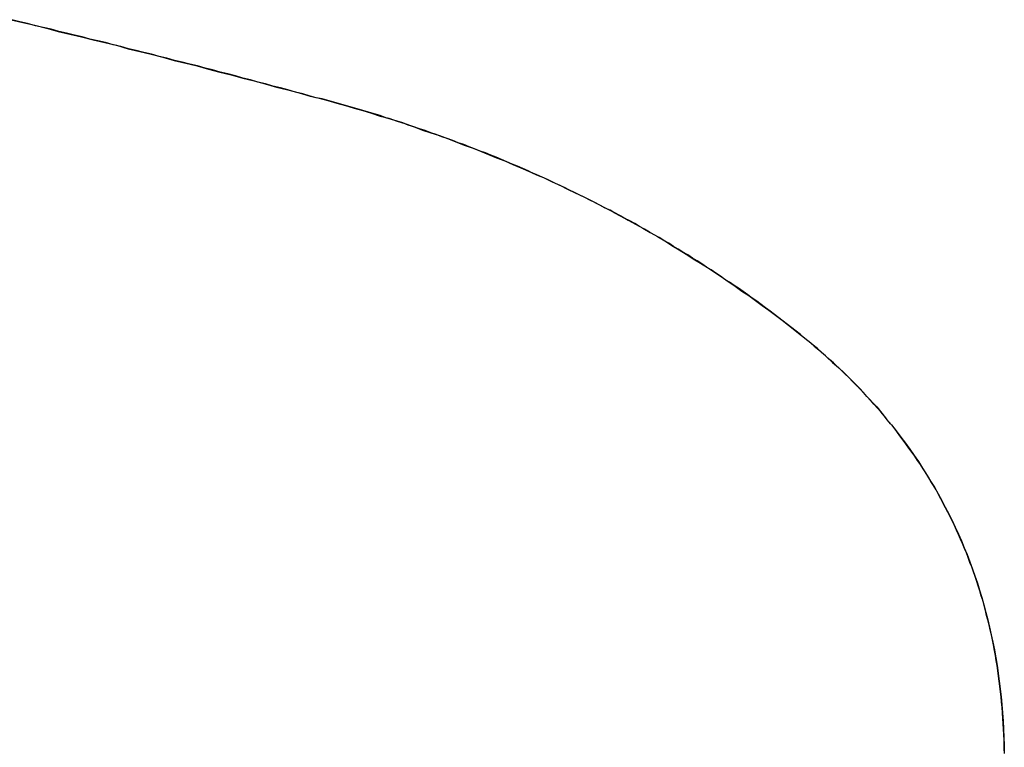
# Model space of a CAD drawing. Extents: x -4.2 to 4.1, y -6.8 to 5.8.
# Tile 167 of 214: x 0.1514 to 0.1691, y -4.0906 to -4.0776. Entities that reach past the tile are written whole.
import ezdxf

# ---------------------------------------------------------------- set-up
doc = ezdxf.new("R2010")
doc.units = 0
doc.layers.get('0').update_dxf_attribs({"linetype": 'CONTINUOUS'})

# ---------------------------------------------------------------- blocks, each defined once
blk = doc.blocks.new('*U1')
blk.add_line((0.15665, -4.078938, 4.435), (0.15665, -4.078938, 4.4349))
blk.add_line((0.15665, -4.078938, 4.435), (0.15665, -4.078938, 4.4349))
for points in [[(0.15665, -4.07894, 4.435), (0.156516, -4.0789, 4.435), (0.156382, -4.07887, 4.435), (0.156248, -4.07883, 4.435), (0.156114, -4.07879, 4.435), (0.155979, -4.07876, 4.435), (0.155844, -4.07872, 4.435), (0.155709, -4.07869, 4.435), (0.155574, -4.07865, 4.435), (0.155439, -4.07862, 4.435), (0.155304, -4.07858, 4.435), (0.155168, -4.07854, 4.435), (0.155032, -4.07851, 4.435), (0.154896, -4.07847, 4.435), (0.15476, -4.07844, 4.435), (0.154624, -4.0784, 4.435), (0.154487, -4.07837, 4.435), (0.15435, -4.07833, 4.435), (0.154213, -4.0783, 4.435), (0.154076, -4.07826, 4.435), (0.153939, -4.07823, 4.435), (0.153801, -4.07819, 4.435), (0.153664, -4.07816, 4.435), (0.153526, -4.07812, 4.435), (0.153388, -4.07809, 4.435), (0.153249, -4.07805, 4.435), (0.153111, -4.07802, 4.435), (0.152972, -4.07798, 4.435), (0.152833, -4.07795, 4.435), (0.152694, -4.07792, 4.435), (0.152555, -4.07788, 4.435), (0.152416, -4.07785, 4.435), (0.152276, -4.07781, 4.435), (0.152136, -4.07778, 4.435), (0.151996, -4.07774, 4.435), (0.151856, -4.07771, 4.435), (0.151716, -4.07768, 4.435), (0.151575, -4.07764, 4.435), (0.151435, -4.07761, 4.435), (0.151294, -4.07757, 4.435)], [(0.15665, -4.07894, 4.435), (0.156516, -4.0789, 4.435), (0.156382, -4.07887, 4.435), (0.156248, -4.07883, 4.435), (0.156114, -4.07879, 4.435), (0.155979, -4.07876, 4.435), (0.155844, -4.07872, 4.435), (0.155709, -4.07869, 4.435), (0.155574, -4.07865, 4.435), (0.155439, -4.07862, 4.435), (0.155304, -4.07858, 4.435), (0.155168, -4.07854, 4.435), (0.155032, -4.07851, 4.435), (0.154896, -4.07847, 4.435), (0.15476, -4.07844, 4.435), (0.154624, -4.0784, 4.435), (0.154487, -4.07837, 4.435), (0.15435, -4.07833, 4.435), (0.154213, -4.0783, 4.435), (0.154076, -4.07826, 4.435), (0.153939, -4.07823, 4.435), (0.153801, -4.07819, 4.435), (0.153664, -4.07816, 4.435), (0.153526, -4.07812, 4.435), (0.153388, -4.07809, 4.435), (0.153249, -4.07805, 4.435), (0.153111, -4.07802, 4.435), (0.152972, -4.07798, 4.435), (0.152833, -4.07795, 4.435), (0.152694, -4.07792, 4.435), (0.152555, -4.07788, 4.435), (0.152416, -4.07785, 4.435), (0.152276, -4.07781, 4.435), (0.152136, -4.07778, 4.435), (0.151996, -4.07774, 4.435), (0.151856, -4.07771, 4.435), (0.151716, -4.07768, 4.435), (0.151575, -4.07764, 4.435), (0.151435, -4.07761, 4.435), (0.151294, -4.07757, 4.435)], [(0.151279, -4.07757, 4.4349), (0.151491, -4.07762, 4.4349), (0.151703, -4.07767, 4.4349), (0.151914, -4.07772, 4.4349), (0.152124, -4.07778, 4.4349), (0.152334, -4.07783, 4.4349), (0.152544, -4.07788, 4.4349), (0.152754, -4.07793, 4.4349), (0.152962, -4.07798, 4.4349), (0.153171, -4.07803, 4.4349), (0.153379, -4.07809, 4.4349), (0.153587, -4.07814, 4.4349), (0.153794, -4.07819, 4.4349), (0.154001, -4.07824, 4.4349), (0.154207, -4.0783, 4.4349), (0.154413, -4.07835, 4.4349), (0.154618, -4.0784, 4.4349), (0.154823, -4.07846, 4.4349), (0.155028, -4.07851, 4.4349), (0.155232, -4.07856, 4.4349), (0.155436, -4.07862, 4.4349), (0.155639, -4.07867, 4.4349), (0.155842, -4.07872, 4.4349), (0.156045, -4.07878, 4.4349), (0.156247, -4.07883, 4.4349), (0.156448, -4.07888, 4.4349), (0.15665, -4.07894, 4.4349)], [(0.151279, -4.07757, 4.4349), (0.151491, -4.07762, 4.4349), (0.151703, -4.07767, 4.4349), (0.151914, -4.07772, 4.4349), (0.152124, -4.07778, 4.4349), (0.152334, -4.07783, 4.4349), (0.152544, -4.07788, 4.4349), (0.152754, -4.07793, 4.4349), (0.152962, -4.07798, 4.4349), (0.153171, -4.07803, 4.4349), (0.153379, -4.07809, 4.4349), (0.153587, -4.07814, 4.4349), (0.153794, -4.07819, 4.4349), (0.154001, -4.07824, 4.4349), (0.154207, -4.0783, 4.4349), (0.154413, -4.07835, 4.4349), (0.154618, -4.0784, 4.4349), (0.154823, -4.07846, 4.4349), (0.155028, -4.07851, 4.4349), (0.155232, -4.07856, 4.4349), (0.155436, -4.07862, 4.4349), (0.155639, -4.07867, 4.4349), (0.155842, -4.07872, 4.4349), (0.156045, -4.07878, 4.4349), (0.156247, -4.07883, 4.4349), (0.156448, -4.07888, 4.4349), (0.15665, -4.07894, 4.4349)], [(0.169107, -4.09069, 4.435), (0.169105, -4.09059, 4.435), (0.169103, -4.0905, 4.435), (0.169099, -4.0904, 4.435), (0.169094, -4.0903, 4.435), (0.169089, -4.0902, 4.435), (0.169083, -4.09011, 4.435), (0.169076, -4.09001, 4.435), (0.169069, -4.08991, 4.435), (0.16906, -4.08982, 4.435), (0.169051, -4.08972, 4.435), (0.169041, -4.08963, 4.435), (0.16903, -4.08953, 4.435), (0.169018, -4.08944, 4.435), (0.169005, -4.08935, 4.435), (0.168992, -4.08925, 4.435), (0.168978, -4.08916, 4.435), (0.168963, -4.08907, 4.435), (0.168947, -4.08898, 4.435), (0.16893, -4.08889, 4.435), (0.168913, -4.08879, 4.435), (0.168895, -4.0887, 4.435), (0.168876, -4.08861, 4.435), (0.168856, -4.08852, 4.435), (0.168835, -4.08843, 4.435), (0.168814, -4.08834, 4.435), (0.168791, -4.08826, 4.435), (0.168768, -4.08817, 4.435), (0.168744, -4.08808, 4.435), (0.16872, -4.08799, 4.435), (0.168694, -4.08791, 4.435), (0.168668, -4.08782, 4.435), (0.16864, -4.08773, 4.435), (0.168612, -4.08765, 4.435), (0.168584, -4.08756, 4.435), (0.168554, -4.08748, 4.435), (0.168524, -4.08739, 4.435), (0.168492, -4.08731, 4.435), (0.16846, -4.08722, 4.435), (0.168428, -4.08714, 4.435), (0.168394, -4.08706, 4.435), (0.16836, -4.08697, 4.435), (0.168324, -4.08689, 4.435), (0.168288, -4.08681, 4.435), (0.168251, -4.08673, 4.435), (0.168214, -4.08665, 4.435), (0.168175, -4.08657, 4.435), (0.168136, -4.08649, 4.435), (0.168096, -4.08641, 4.435), (0.168055, -4.08633, 4.435), (0.168013, -4.08625, 4.435), (0.16797, -4.08617, 4.435), (0.167927, -4.08609, 4.435), (0.167883, -4.08601, 4.435), (0.167838, -4.08593, 4.435), (0.167792, -4.08586, 4.435), (0.167745, -4.08578, 4.435), (0.167698, -4.0857, 4.435), (0.16765, -4.08563, 4.435), (0.167601, -4.08555, 4.435), (0.167551, -4.08548, 4.435), (0.1675, -4.0854, 4.435), (0.167449, -4.08533, 4.435), (0.167396, -4.08526, 4.435), (0.167343, -4.08518, 4.435), (0.167289, -4.08511, 4.435), (0.167235, -4.08504, 4.435), (0.167179, -4.08496, 4.435), (0.167123, -4.08489, 4.435), (0.167065, -4.08482, 4.435), (0.167008, -4.08475, 4.435), (0.166949, -4.08468, 4.435), (0.166889, -4.08461, 4.435), (0.166829, -4.08454, 4.435), (0.166768, -4.08447, 4.435), (0.166705, -4.0844, 4.435), (0.166643, -4.08433, 4.435), (0.166579, -4.08426, 4.435), (0.166515, -4.08419, 4.435), (0.166449, -4.08413, 4.435), (0.166383, -4.08406, 4.435), (0.166316, -4.08399, 4.435), (0.166249, -4.08393, 4.435), (0.16618, -4.08386, 4.435), (0.166111, -4.0838, 4.435), (0.166041, -4.08373, 4.435), (0.16597, -4.08367, 4.435), (0.165898, -4.0836, 4.435), (0.165825, -4.08354, 4.435), (0.165752, -4.08347, 4.435), (0.165678, -4.08341, 4.435), (0.165603, -4.08335, 4.435), (0.165527, -4.08329, 4.435), (0.16545, -4.08322, 4.435), (0.165373, -4.08316, 4.435), (0.165295, -4.0831, 4.435), (0.165217, -4.08304, 4.435), (0.165139, -4.08298, 4.435), (0.16506, -4.08292, 4.435), (0.164981, -4.08286, 4.435), (0.164902, -4.0828, 4.435), (0.164823, -4.08274, 4.435), (0.164743, -4.08268, 4.435), (0.164663, -4.08262, 4.435), (0.164582, -4.08257, 4.435), (0.164501, -4.08251, 4.435), (0.16442, -4.08245, 4.435), (0.164339, -4.08239, 4.435), (0.164257, -4.08234, 4.435), (0.164176, -4.08228, 4.435), (0.164093, -4.08223, 4.435), (0.164011, -4.08217, 4.435), (0.163928, -4.08212, 4.435), (0.163845, -4.08206, 4.435), (0.163761, -4.08201, 4.435), (0.163678, -4.08195, 4.435), (0.163594, -4.0819, 4.435), (0.163509, -4.08185, 4.435), (0.163425, -4.08179, 4.435), (0.16334, -4.08174, 4.435), (0.163255, -4.08169, 4.435), (0.163169, -4.08164, 4.435), (0.163083, -4.08158, 4.435), (0.162997, -4.08153, 4.435), (0.162911, -4.08148, 4.435), (0.162824, -4.08143, 4.435), (0.162737, -4.08138, 4.435), (0.16265, -4.08133, 4.435), (0.162562, -4.08128, 4.435), (0.162474, -4.08123, 4.435), (0.162386, -4.08118, 4.435), (0.162297, -4.08114, 4.435), (0.162208, -4.08109, 4.435), (0.162119, -4.08104, 4.435), (0.16203, -4.08099, 4.435), (0.16194, -4.08095, 4.435), (0.16185, -4.0809, 4.435), (0.16176, -4.08085, 4.435), (0.161669, -4.08081, 4.435), (0.161578, -4.08076, 4.435), (0.161487, -4.08072, 4.435), (0.161395, -4.08067, 4.435), (0.161304, -4.08063, 4.435), (0.161212, -4.08058, 4.435), (0.161119, -4.08054, 4.435), (0.161026, -4.0805, 4.435), (0.160933, -4.08045, 4.435), (0.16084, -4.08041, 4.435), (0.160746, -4.08037, 4.435), (0.160652, -4.08033, 4.435), (0.160558, -4.08028, 4.435), (0.160464, -4.08024, 4.435), (0.160369, -4.0802, 4.435), (0.160274, -4.08016, 4.435), (0.160178, -4.08012, 4.435), (0.160083, -4.08008, 4.435), (0.159987, -4.08004, 4.435), (0.15989, -4.08, 4.435), (0.159794, -4.07996, 4.435), (0.159697, -4.07993, 4.435), (0.1596, -4.07989, 4.435), (0.159502, -4.07985, 4.435), (0.159404, -4.07981, 4.435), (0.159306, -4.07978, 4.435), (0.159208, -4.07974, 4.435), (0.159109, -4.0797, 4.435), (0.15901, -4.07967, 4.435), (0.158911, -4.07963, 4.435), (0.158811, -4.0796, 4.435), (0.158711, -4.07956, 4.435), (0.158611, -4.07953, 4.435), (0.15851, -4.07949, 4.435), (0.158409, -4.07946, 4.435), (0.158308, -4.07942, 4.435), (0.158207, -4.07939, 4.435), (0.158105, -4.07936, 4.435), (0.158003, -4.07933, 4.435), (0.157901, -4.07929, 4.435), (0.157798, -4.07926, 4.435), (0.157695, -4.07923, 4.435), (0.157592, -4.0792, 4.435), (0.157489, -4.07917, 4.435), (0.157385, -4.07914, 4.435), (0.157281, -4.07911, 4.435), (0.157176, -4.07908, 4.435), (0.157071, -4.07905, 4.435), (0.156966, -4.07902, 4.435), (0.156861, -4.07899, 4.435), (0.156756, -4.07897, 4.435), (0.15665, -4.07894, 4.435)], [(0.169107, -4.09069, 4.435), (0.169105, -4.09059, 4.435), (0.169103, -4.0905, 4.435), (0.169099, -4.0904, 4.435), (0.169094, -4.0903, 4.435), (0.169089, -4.0902, 4.435), (0.169083, -4.09011, 4.435), (0.169076, -4.09001, 4.435), (0.169069, -4.08991, 4.435), (0.16906, -4.08982, 4.435), (0.169051, -4.08972, 4.435), (0.169041, -4.08963, 4.435), (0.16903, -4.08953, 4.435), (0.169018, -4.08944, 4.435), (0.169005, -4.08935, 4.435), (0.168992, -4.08925, 4.435), (0.168978, -4.08916, 4.435), (0.168963, -4.08907, 4.435), (0.168947, -4.08898, 4.435), (0.16893, -4.08889, 4.435), (0.168913, -4.08879, 4.435), (0.168895, -4.0887, 4.435), (0.168876, -4.08861, 4.435), (0.168856, -4.08852, 4.435), (0.168835, -4.08843, 4.435), (0.168814, -4.08834, 4.435), (0.168791, -4.08826, 4.435), (0.168768, -4.08817, 4.435), (0.168744, -4.08808, 4.435), (0.16872, -4.08799, 4.435), (0.168694, -4.08791, 4.435), (0.168668, -4.08782, 4.435), (0.16864, -4.08773, 4.435), (0.168612, -4.08765, 4.435), (0.168584, -4.08756, 4.435), (0.168554, -4.08748, 4.435), (0.168524, -4.08739, 4.435), (0.168492, -4.08731, 4.435), (0.16846, -4.08722, 4.435), (0.168428, -4.08714, 4.435), (0.168394, -4.08706, 4.435), (0.16836, -4.08697, 4.435), (0.168324, -4.08689, 4.435), (0.168288, -4.08681, 4.435), (0.168251, -4.08673, 4.435), (0.168214, -4.08665, 4.435), (0.168175, -4.08657, 4.435), (0.168136, -4.08649, 4.435), (0.168096, -4.08641, 4.435), (0.168055, -4.08633, 4.435), (0.168013, -4.08625, 4.435), (0.16797, -4.08617, 4.435), (0.167927, -4.08609, 4.435), (0.167883, -4.08601, 4.435), (0.167838, -4.08593, 4.435), (0.167792, -4.08586, 4.435), (0.167745, -4.08578, 4.435), (0.167698, -4.0857, 4.435), (0.16765, -4.08563, 4.435), (0.167601, -4.08555, 4.435), (0.167551, -4.08548, 4.435), (0.1675, -4.0854, 4.435), (0.167449, -4.08533, 4.435), (0.167396, -4.08526, 4.435), (0.167343, -4.08518, 4.435), (0.167289, -4.08511, 4.435), (0.167235, -4.08504, 4.435), (0.167179, -4.08496, 4.435), (0.167123, -4.08489, 4.435), (0.167065, -4.08482, 4.435), (0.167008, -4.08475, 4.435), (0.166949, -4.08468, 4.435), (0.166889, -4.08461, 4.435), (0.166829, -4.08454, 4.435), (0.166768, -4.08447, 4.435), (0.166705, -4.0844, 4.435), (0.166643, -4.08433, 4.435), (0.166579, -4.08426, 4.435), (0.166515, -4.08419, 4.435), (0.166449, -4.08413, 4.435), (0.166383, -4.08406, 4.435), (0.166316, -4.08399, 4.435), (0.166249, -4.08393, 4.435), (0.16618, -4.08386, 4.435), (0.166111, -4.0838, 4.435), (0.166041, -4.08373, 4.435), (0.16597, -4.08367, 4.435), (0.165898, -4.0836, 4.435), (0.165825, -4.08354, 4.435), (0.165752, -4.08347, 4.435), (0.165678, -4.08341, 4.435), (0.165603, -4.08335, 4.435), (0.165527, -4.08329, 4.435), (0.16545, -4.08322, 4.435), (0.165373, -4.08316, 4.435), (0.165295, -4.0831, 4.435), (0.165217, -4.08304, 4.435), (0.165139, -4.08298, 4.435), (0.16506, -4.08292, 4.435), (0.164981, -4.08286, 4.435), (0.164902, -4.0828, 4.435), (0.164823, -4.08274, 4.435), (0.164743, -4.08268, 4.435), (0.164663, -4.08262, 4.435), (0.164582, -4.08257, 4.435), (0.164501, -4.08251, 4.435), (0.16442, -4.08245, 4.435), (0.164339, -4.08239, 4.435), (0.164257, -4.08234, 4.435), (0.164176, -4.08228, 4.435), (0.164093, -4.08223, 4.435), (0.164011, -4.08217, 4.435), (0.163928, -4.08212, 4.435), (0.163845, -4.08206, 4.435), (0.163761, -4.08201, 4.435), (0.163678, -4.08195, 4.435), (0.163594, -4.0819, 4.435), (0.163509, -4.08185, 4.435), (0.163425, -4.08179, 4.435), (0.16334, -4.08174, 4.435), (0.163255, -4.08169, 4.435), (0.163169, -4.08164, 4.435), (0.163083, -4.08158, 4.435), (0.162997, -4.08153, 4.435), (0.162911, -4.08148, 4.435), (0.162824, -4.08143, 4.435), (0.162737, -4.08138, 4.435), (0.16265, -4.08133, 4.435), (0.162562, -4.08128, 4.435), (0.162474, -4.08123, 4.435), (0.162386, -4.08118, 4.435), (0.162297, -4.08114, 4.435), (0.162208, -4.08109, 4.435), (0.162119, -4.08104, 4.435), (0.16203, -4.08099, 4.435), (0.16194, -4.08095, 4.435), (0.16185, -4.0809, 4.435), (0.16176, -4.08085, 4.435), (0.161669, -4.08081, 4.435), (0.161578, -4.08076, 4.435), (0.161487, -4.08072, 4.435), (0.161395, -4.08067, 4.435), (0.161304, -4.08063, 4.435), (0.161212, -4.08058, 4.435), (0.161119, -4.08054, 4.435), (0.161026, -4.0805, 4.435), (0.160933, -4.08045, 4.435), (0.16084, -4.08041, 4.435), (0.160746, -4.08037, 4.435), (0.160652, -4.08033, 4.435), (0.160558, -4.08028, 4.435), (0.160464, -4.08024, 4.435), (0.160369, -4.0802, 4.435), (0.160274, -4.08016, 4.435), (0.160178, -4.08012, 4.435), (0.160083, -4.08008, 4.435), (0.159987, -4.08004, 4.435), (0.15989, -4.08, 4.435), (0.159794, -4.07996, 4.435), (0.159697, -4.07993, 4.435), (0.1596, -4.07989, 4.435), (0.159502, -4.07985, 4.435), (0.159404, -4.07981, 4.435), (0.159306, -4.07978, 4.435), (0.159208, -4.07974, 4.435), (0.159109, -4.0797, 4.435), (0.15901, -4.07967, 4.435), (0.158911, -4.07963, 4.435), (0.158811, -4.0796, 4.435), (0.158711, -4.07956, 4.435), (0.158611, -4.07953, 4.435), (0.15851, -4.07949, 4.435), (0.158409, -4.07946, 4.435), (0.158308, -4.07942, 4.435), (0.158207, -4.07939, 4.435), (0.158105, -4.07936, 4.435), (0.158003, -4.07933, 4.435), (0.157901, -4.07929, 4.435), (0.157798, -4.07926, 4.435), (0.157695, -4.07923, 4.435), (0.157592, -4.0792, 4.435), (0.157489, -4.07917, 4.435), (0.157385, -4.07914, 4.435), (0.157281, -4.07911, 4.435), (0.157176, -4.07908, 4.435), (0.157071, -4.07905, 4.435), (0.156966, -4.07902, 4.435), (0.156861, -4.07899, 4.435), (0.156756, -4.07897, 4.435), (0.15665, -4.07894, 4.435)], [(0.15665, -4.07894, 4.4349), (0.156809, -4.07898, 4.4349), (0.156967, -4.07902, 4.4349), (0.157125, -4.07907, 4.4349), (0.157282, -4.07911, 4.4349), (0.157439, -4.07916, 4.4349), (0.157595, -4.0792, 4.4349), (0.15775, -4.07925, 4.4349), (0.157904, -4.0793, 4.4349), (0.158058, -4.07934, 4.4349), (0.158211, -4.07939, 4.4349), (0.158363, -4.07944, 4.4349), (0.158515, -4.07949, 4.4349), (0.158666, -4.07955, 4.4349), (0.158816, -4.0796, 4.4349), (0.158966, -4.07965, 4.4349), (0.159115, -4.0797, 4.4349), (0.159263, -4.07976, 4.4349), (0.159411, -4.07982, 4.4349), (0.159558, -4.07987, 4.4349), (0.159704, -4.07993, 4.4349), (0.15985, -4.07999, 4.4349), (0.159995, -4.08005, 4.4349), (0.160139, -4.0801, 4.4349), (0.160283, -4.08017, 4.4349), (0.160426, -4.08023, 4.4349), (0.160568, -4.08029, 4.4349), (0.160709, -4.08035, 4.4349), (0.16085, -4.08041, 4.4349), (0.160991, -4.08048, 4.4349), (0.16113, -4.08054, 4.4349), (0.161269, -4.08061, 4.4349), (0.161407, -4.08068, 4.4349), (0.161545, -4.08074, 4.4349), (0.161681, -4.08081, 4.4349), (0.161817, -4.08088, 4.4349), (0.161953, -4.08095, 4.4349), (0.162088, -4.08102, 4.4349), (0.162222, -4.08109, 4.4349), (0.162355, -4.08117, 4.4349), (0.162488, -4.08124, 4.4349), (0.16262, -4.08131, 4.4349), (0.162751, -4.08139, 4.4349), (0.162882, -4.08146, 4.4349), (0.163012, -4.08154, 4.4349), (0.163141, -4.08162, 4.4349), (0.16327, -4.0817, 4.4349), (0.163398, -4.08178, 4.4349), (0.163525, -4.08186, 4.4349), (0.163652, -4.08194, 4.4349), (0.163778, -4.08202, 4.4349), (0.163903, -4.0821, 4.4349), (0.164028, -4.08218, 4.4349), (0.164152, -4.08227, 4.4349), (0.164275, -4.08235, 4.4349), (0.164397, -4.08244, 4.4349), (0.164519, -4.08252, 4.4349), (0.164641, -4.08261, 4.4349), (0.164761, -4.0827, 4.4349), (0.164881, -4.08278, 4.4349), (0.165, -4.08287, 4.4349), (0.165119, -4.08296, 4.4349), (0.165236, -4.08305, 4.4349), (0.165353, -4.08315, 4.4349), (0.16547, -4.08324, 4.4349), (0.165584, -4.08333, 4.4349), (0.165697, -4.08343, 4.4349), (0.165808, -4.08352, 4.4349), (0.165917, -4.08362, 4.4349), (0.166025, -4.08372, 4.4349), (0.16613, -4.08381, 4.4349), (0.166234, -4.08391, 4.4349), (0.166335, -4.08401, 4.4349), (0.166435, -4.08411, 4.4349), (0.166533, -4.08421, 4.4349), (0.16663, -4.08432, 4.4349), (0.166724, -4.08442, 4.4349), (0.166817, -4.08452, 4.4349), (0.166908, -4.08463, 4.4349), (0.166996, -4.08474, 4.4349), (0.167084, -4.08484, 4.4349), (0.167169, -4.08495, 4.4349), (0.167252, -4.08506, 4.4349), (0.167334, -4.08517, 4.4349), (0.167414, -4.08528, 4.4349), (0.167492, -4.08539, 4.4349), (0.167568, -4.0855, 4.4349), (0.167642, -4.08562, 4.4349), (0.167714, -4.08573, 4.4349), (0.167785, -4.08585, 4.4349), (0.167854, -4.08596, 4.4349), (0.167921, -4.08608, 4.4349), (0.167986, -4.0862, 4.4349), (0.168049, -4.08632, 4.4349), (0.168111, -4.08644, 4.4349), (0.16817, -4.08656, 4.4349), (0.168228, -4.08668, 4.4349), (0.168284, -4.0868, 4.4349), (0.168338, -4.08692, 4.4349), (0.16839, -4.08705, 4.4349), (0.168441, -4.08717, 4.4349), (0.168489, -4.0873, 4.4349), (0.168536, -4.08743, 4.4349), (0.168581, -4.08755, 4.4349), (0.168624, -4.08768, 4.4349), (0.168665, -4.08781, 4.4349), (0.168705, -4.08794, 4.4349), (0.168742, -4.08807, 4.4349), (0.168778, -4.08821, 4.4349), (0.168812, -4.08834, 4.4349), (0.168844, -4.08847, 4.4349), (0.168874, -4.08861, 4.4349), (0.168903, -4.08874, 4.4349), (0.168929, -4.08888, 4.4349), (0.168954, -4.08902, 4.4349), (0.168977, -4.08916, 4.4349), (0.168998, -4.0893, 4.4349), (0.169017, -4.08944, 4.4349), (0.169035, -4.08958, 4.4349), (0.16905, -4.08972, 4.4349), (0.169064, -4.08986, 4.4349), (0.169076, -4.09001, 4.4349), (0.169086, -4.09015, 4.4349), (0.169094, -4.0903, 4.4349), (0.169101, -4.09045, 4.4349), (0.169105, -4.09059, 4.4349), (0.169108, -4.09074, 4.4349)], [(0.15665, -4.07894, 4.4349), (0.156809, -4.07898, 4.4349), (0.156967, -4.07902, 4.4349), (0.157125, -4.07907, 4.4349), (0.157282, -4.07911, 4.4349), (0.157439, -4.07916, 4.4349), (0.157595, -4.0792, 4.4349), (0.15775, -4.07925, 4.4349), (0.157904, -4.0793, 4.4349), (0.158058, -4.07934, 4.4349), (0.158211, -4.07939, 4.4349), (0.158363, -4.07944, 4.4349), (0.158515, -4.07949, 4.4349), (0.158666, -4.07955, 4.4349), (0.158816, -4.0796, 4.4349), (0.158966, -4.07965, 4.4349), (0.159115, -4.0797, 4.4349), (0.159263, -4.07976, 4.4349), (0.159411, -4.07982, 4.4349), (0.159558, -4.07987, 4.4349), (0.159704, -4.07993, 4.4349), (0.15985, -4.07999, 4.4349), (0.159995, -4.08005, 4.4349), (0.160139, -4.0801, 4.4349), (0.160283, -4.08017, 4.4349), (0.160426, -4.08023, 4.4349), (0.160568, -4.08029, 4.4349), (0.160709, -4.08035, 4.4349), (0.16085, -4.08041, 4.4349), (0.160991, -4.08048, 4.4349), (0.16113, -4.08054, 4.4349), (0.161269, -4.08061, 4.4349), (0.161407, -4.08068, 4.4349), (0.161545, -4.08074, 4.4349), (0.161681, -4.08081, 4.4349), (0.161817, -4.08088, 4.4349), (0.161953, -4.08095, 4.4349), (0.162088, -4.08102, 4.4349), (0.162222, -4.08109, 4.4349), (0.162355, -4.08117, 4.4349), (0.162488, -4.08124, 4.4349), (0.16262, -4.08131, 4.4349), (0.162751, -4.08139, 4.4349), (0.162882, -4.08146, 4.4349), (0.163012, -4.08154, 4.4349), (0.163141, -4.08162, 4.4349), (0.16327, -4.0817, 4.4349), (0.163398, -4.08178, 4.4349), (0.163525, -4.08186, 4.4349), (0.163652, -4.08194, 4.4349), (0.163778, -4.08202, 4.4349), (0.163903, -4.0821, 4.4349), (0.164028, -4.08218, 4.4349), (0.164152, -4.08227, 4.4349), (0.164275, -4.08235, 4.4349), (0.164397, -4.08244, 4.4349), (0.164519, -4.08252, 4.4349), (0.164641, -4.08261, 4.4349), (0.164761, -4.0827, 4.4349), (0.164881, -4.08278, 4.4349), (0.165, -4.08287, 4.4349), (0.165119, -4.08296, 4.4349), (0.165236, -4.08305, 4.4349), (0.165353, -4.08315, 4.4349), (0.16547, -4.08324, 4.4349), (0.165584, -4.08333, 4.4349), (0.165697, -4.08343, 4.4349), (0.165808, -4.08352, 4.4349), (0.165917, -4.08362, 4.4349), (0.166025, -4.08372, 4.4349), (0.16613, -4.08381, 4.4349), (0.166234, -4.08391, 4.4349), (0.166335, -4.08401, 4.4349), (0.166435, -4.08411, 4.4349), (0.166533, -4.08421, 4.4349), (0.16663, -4.08432, 4.4349), (0.166724, -4.08442, 4.4349), (0.166817, -4.08452, 4.4349), (0.166908, -4.08463, 4.4349), (0.166996, -4.08474, 4.4349), (0.167084, -4.08484, 4.4349), (0.167169, -4.08495, 4.4349), (0.167252, -4.08506, 4.4349), (0.167334, -4.08517, 4.4349), (0.167414, -4.08528, 4.4349), (0.167492, -4.08539, 4.4349), (0.167568, -4.0855, 4.4349), (0.167642, -4.08562, 4.4349), (0.167714, -4.08573, 4.4349), (0.167785, -4.08585, 4.4349), (0.167854, -4.08596, 4.4349), (0.167921, -4.08608, 4.4349), (0.167986, -4.0862, 4.4349), (0.168049, -4.08632, 4.4349), (0.168111, -4.08644, 4.4349), (0.16817, -4.08656, 4.4349), (0.168228, -4.08668, 4.4349), (0.168284, -4.0868, 4.4349), (0.168338, -4.08692, 4.4349), (0.16839, -4.08705, 4.4349), (0.168441, -4.08717, 4.4349), (0.168489, -4.0873, 4.4349), (0.168536, -4.08743, 4.4349), (0.168581, -4.08755, 4.4349), (0.168624, -4.08768, 4.4349), (0.168665, -4.08781, 4.4349), (0.168705, -4.08794, 4.4349), (0.168742, -4.08807, 4.4349), (0.168778, -4.08821, 4.4349), (0.168812, -4.08834, 4.4349), (0.168844, -4.08847, 4.4349), (0.168874, -4.08861, 4.4349), (0.168903, -4.08874, 4.4349), (0.168929, -4.08888, 4.4349), (0.168954, -4.08902, 4.4349), (0.168977, -4.08916, 4.4349), (0.168998, -4.0893, 4.4349), (0.169017, -4.08944, 4.4349), (0.169035, -4.08958, 4.4349), (0.16905, -4.08972, 4.4349), (0.169064, -4.08986, 4.4349), (0.169076, -4.09001, 4.4349), (0.169086, -4.09015, 4.4349), (0.169094, -4.0903, 4.4349), (0.169101, -4.09045, 4.4349), (0.169105, -4.09059, 4.4349), (0.169108, -4.09074, 4.4349)]]:
    blk.add_polyline3d(points)

msp = doc.modelspace()

# ---------------------------------------------------------------- block references
msp.add_blockref('*U1', (0, 0))

doc.saveas('drawing.dxf')
